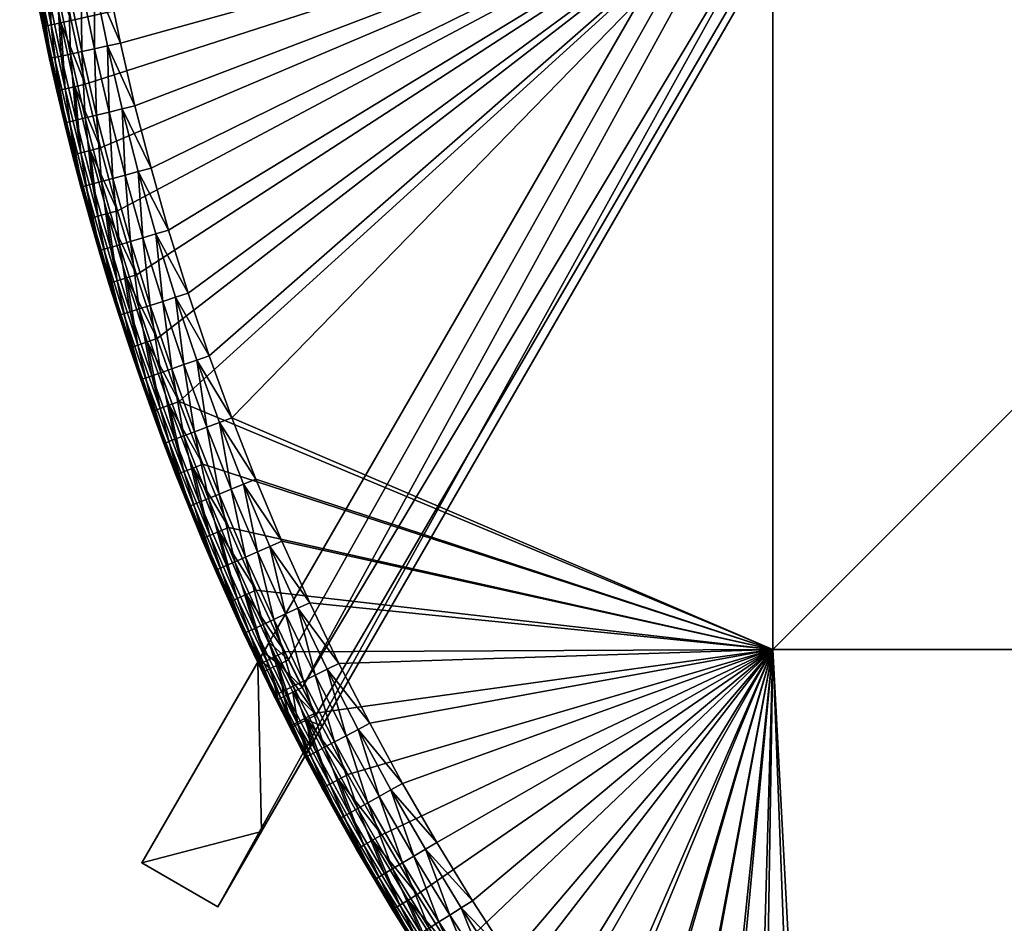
# Model space of a CAD drawing. Header units: centimetres. Extents: x -679 to 534, y -307 to 273.
# Tile 24 of 43: x 156 to 224, y -127 to -65. Entities that reach past the tile are written whole.
import ezdxf

# ---------------------------------------------------------------- set-up
doc = ezdxf.new("R2010")
doc.units = ezdxf.units.CM
doc.layers.add('Fbx_Root', color=18, linetype='Continuous', true_color=0x000000)

msp = doc.modelspace()

# ---------------------------------------------------------------- meshes
at = {"layer": 'Fbx_Root'}
mesh = msp.add_polyface(dxfattribs=at)
corners = [(334.581, 170.904), (164.793, -123.177), (173.99, -107.248, 390), (251.231, 26.538, 390), (328.473, 160.324, 390), (334.581, 170.904), (170.035, -126.204), (164.793, -123.177), (339.823, 167.878), (332.642, 162.04, 390.586), (332.683, 161.364, 390.14), (334.82, 161.48, 390.14), (334.787, 162.157, 390.586), (330.498, 161.899, 390.586), (330.546, 161.223, 390.14), (330.466, 162.344, 391.264), (336.147, 161.511, 390.129), (336.524, 162.163, 390.518), (335.728, 160.785, 390), (332.727, 160.629, 390), (330.599, 160.489, 390), (328.898, 161.06, 390.126), (329.282, 161.726, 390.508), (329.574, 162.232, 391.157), (328.473, 160.324, 390), (256.473, 23.511, 390), (170.035, -126.204), (339.823, 167.878), (177.218, -113.762, 390), (335.728, 160.785, 390), (173.858, -111.565, 392), (172.776, -109.351, 398.5), (172.776, -109.351, 405), (173.313, -110.46, 392), (172.776, -109.351, 392), (174.588, -111.717, 390.586), (174.248, -109.493, 390.14), (173.638, -109.79, 390.586), (174.19, -111.916, 391.264), (173.238, -109.984, 391.264), (173.565, -107.984, 390.126), (174.91, -109.172, 390), (173.99, -107.248, 390), (175.853, -111.085, 390), (173.18, -108.65, 390.508), (172.888, -109.155, 391.157), (172.776, -109.351, 392), (173.313, -110.46, 392), (330.599, 160.489, 390), (328.473, 160.324, 390), (251.231, 26.538, 390), (332.727, 160.629, 390), (256.473, 23.511, 390), (335.728, 160.785, 390), (174.91, -109.172, 390), (175.853, -111.085, 390), (177.218, -113.762, 390), (176.81, -112.973, 390), (173.99, -107.248, 390)]
mesh.append_faces([[corners[k] for k in face] for face in [(0, 1, 2, 2), (0, 2, 3, 3), (3, 4, 0, 0), (5, 6, 7, 7), (5, 8, 6, 6), (9, 10, 11, 11), (9, 11, 12, 12), (13, 14, 10, 10), (13, 10, 9, 9), (15, 13, 9, 9), (16, 17, 11, 11), (18, 16, 11, 11), (18, 11, 10, 10), (18, 10, 19, 19), (17, 12, 11, 11), (20, 19, 10, 10), (20, 10, 14, 14), (21, 20, 14, 14), (21, 14, 22, 22), (23, 22, 13, 13), (22, 14, 13, 13), (24, 20, 21, 21), (15, 23, 13, 13), (25, 26, 27, 27), (25, 28, 26, 26), (29, 25, 27, 27), (30, 31, 32, 32), (33, 34, 31, 31), (30, 33, 31, 31), (35, 36, 37, 37), (38, 37, 39, 39), (40, 41, 42, 42), (36, 41, 40, 40), (43, 41, 36, 36), (44, 36, 40, 40), (37, 44, 45, 45), (39, 45, 46, 46), (45, 39, 37, 37), (46, 47, 39, 39), (37, 36, 44, 44), (48, 49, 50, 50), (50, 51, 48, 48), (52, 53, 51, 51), (52, 51, 50, 50), (50, 54, 55, 55), (52, 50, 55, 55), (56, 52, 57, 57), (55, 57, 52, 52), (58, 54, 50, 50)]])
mesh = msp.add_polyface(dxfattribs=at)
corners = [(262.588, -54.175, 390), (262.588, -108.46, 390), (208.303, -108.46, 390), (208.303, -54.175, 390), (262.588, 0.111, 390), (316.874, -108.46, 390), (316.874, -162.746, 390), (262.588, -162.746, 390), (316.874, -54.175, 390), (316.874, 0.111, 390), (371.16, -108.46, 390), (371.16, -162.746, 390), (371.16, -54.175, 390), (210.223, -159.105, 390), (213.575, -162.416, 390), (231.725, -177.811, 390), (227.88, -174.871, 390), (220.522, -168.782, 390), (217.009, -165.642, 390), (224.113, -171.832, 390), (219.593, -169.848, 390.586), (216.511, -166.185, 390.14), (220.038, -169.337, 390.14), (219.301, -170.184, 391.264), (216.053, -166.685, 390.586), (223.211, -172.921, 390.586), (220.522, -168.782, 390), (224.113, -171.832, 390), (217.423, -168.714, 392), (219.208, -170.29, 392), (262.588, -54.175, 440), (208.303, -54.175, 440), (208.303, -108.46, 440), (262.588, -108.46, 440), (262.588, 0.111, 440), (316.874, -108.46, 440), (262.588, -162.746, 440), (316.874, -162.746, 440), (316.874, -54.175, 440), (316.874, 0.111, 440), (371.16, -108.46, 440), (371.16, -54.175, 440), (227.876, -171.033, 440), (224.305, -168.078, 440), (220.809, -165.035, 440), (214.052, -158.691, 440), (210.793, -155.392, 440), (217.391, -161.905, 440), (219.208, -170.29, 392), (219.265, -170.339, 435), (217.479, -168.765, 435), (217.713, -168.503, 436.84), (217.535, -168.702, 435.91), (221.123, -171.826, 435.91), (218.022, -168.157, 437.736), (221.297, -171.622, 436.84), (218.454, -167.672, 438.536), (221.597, -171.269, 437.736), (222.017, -170.774, 438.536), (218.987, -167.076, 439.185), (222.534, -170.164, 439.185), (219.583, -166.408, 439.649), (223.114, -169.481, 439.649), (220.203, -165.714, 439.917), (223.716, -168.772, 439.917), (216.131, -163.247, 439.649), (216.768, -162.568, 439.917), (219.265, -170.339, 435), (227.876, -171.033, 440), (224.305, -168.078, 440), (220.809, -165.035, 440)]
mesh.append_faces([[corners[k] for k in face] for face in [(0, 1, 2, 2), (0, 2, 3, 3), (4, 0, 3, 3), (5, 6, 7, 7), (5, 7, 1, 1), (8, 5, 1, 1), (8, 1, 0, 0), (9, 8, 0, 0), (10, 11, 6, 6), (10, 6, 5, 5), (12, 10, 5, 5), (12, 5, 8, 8), (2, 1, 13, 13), (14, 13, 1, 1), (15, 16, 7, 7), (17, 18, 7, 7), (7, 19, 17, 17), (7, 16, 19, 19), (7, 14, 1, 1), (18, 14, 7, 7), (20, 21, 22, 22), (23, 24, 20, 20), (25, 20, 22, 22), (26, 22, 21, 21), (27, 22, 26, 26), (28, 23, 29, 29), (30, 31, 32, 32), (30, 32, 33, 33), (34, 31, 30, 30), (35, 33, 36, 36), (35, 36, 37, 37), (38, 30, 33, 33), (38, 33, 35, 35), (39, 30, 38, 38), (40, 35, 37, 37), (41, 38, 35, 35), (42, 36, 43, 43), (36, 44, 43, 43), (45, 33, 46, 46), (47, 33, 45, 45), (47, 44, 36, 36), (47, 36, 33, 33), (32, 46, 33, 33), (48, 49, 50, 50), (51, 52, 53, 53), (54, 51, 55, 55), (56, 54, 57, 57), (56, 57, 58, 58), (59, 56, 58, 58), (59, 58, 60, 60), (61, 59, 60, 60), (61, 60, 62, 62), (63, 61, 62, 62), (63, 62, 64, 64), (65, 59, 61, 61), (66, 61, 63, 63), (67, 53, 52, 52), (64, 68, 69, 69), (63, 64, 69, 69), (63, 69, 70, 70), (66, 63, 70, 70)]])
mesh = msp.add_polyface(dxfattribs=at)
corners = [(159.055, -60.696, 390), (208.303, -54.175, 390), (159.914, -65.11, 390), (160.877, -69.503, 390), (161.946, -73.872, 390), (158.529, -65.397, 390.586), (157.664, -60.949, 390.586), (158.331, -60.828, 390.14), (159.193, -65.26, 390.14), (158.093, -65.487, 391.264), (157.226, -61.029, 391.264), (159.5, -69.823, 390.586), (160.16, -69.67, 390.14), (159.066, -69.923, 391.264), (160.877, -69.503, 390), (159.914, -65.11, 390), (159.055, -60.696, 390), (157.508, -63.287, 392), (157.088, -61.054, 392), (158.429, -67.738, 392), (157.955, -65.516, 392), (156.705, -58.88, 392), (208.303, -54.175, 440), (162.411, -62.307, 440), (163.31, -66.655, 440), (165.42, -75.282, 440), (166.629, -79.554, 440), (164.313, -70.981, 440), (158.929, -69.955, 392), (158.928, -69.951, 435), (158.426, -67.726, 435), (158.429, -67.738, 392), (157.955, -65.516, 392), (157.951, -65.496, 435), (157.503, -63.26, 435), (157.508, -63.287, 392), (157.093, -61.083, 435), (157.088, -61.054, 392), (157.847, -63.193, 436.84), (157.585, -63.244, 435.91), (158.508, -67.708, 435.91), (158.769, -67.651, 436.84), (158.303, -63.105, 437.736), (159.222, -67.552, 437.736), (158.94, -62.981, 438.536), (159.857, -67.413, 438.536), (159.725, -62.828, 439.185), (160.638, -67.241, 439.185), (160.604, -62.658, 439.649), (161.512, -67.05, 439.649), (161.518, -62.48, 439.917), (162.421, -66.85, 439.917), (156.364, -54.474, 436.84), (156.823, -54.407, 437.736), (157.466, -54.313, 438.536), (158.257, -54.197, 439.185), (159.143, -54.068, 439.649), (160.064, -53.933, 439.917), (158.426, -67.726, 435), (158.928, -69.951, 435), (157.503, -63.26, 435), (157.951, -65.496, 435), (156.709, -58.901, 435), (157.093, -61.083, 435), (164.313, -70.981, 440), (163.31, -66.655, 440), (162.411, -62.307, 440)]
mesh.append_faces([[corners[k] for k in face] for face in [(0, 1, 2, 2), (2, 1, 3, 3), (1, 4, 3, 3), (5, 6, 7, 7), (5, 7, 8, 8), (9, 10, 6, 6), (9, 6, 5, 5), (11, 5, 8, 8), (11, 8, 12, 12), (13, 9, 5, 5), (13, 5, 11, 11), (14, 12, 8, 8), (14, 8, 15, 15), (15, 8, 7, 7), (15, 7, 16, 16), (10, 9, 17, 17), (10, 17, 18, 18), (9, 13, 19, 19), (9, 19, 20, 20), (18, 21, 10, 10), (17, 9, 20, 20), (22, 23, 24, 24), (25, 26, 22, 22), (24, 27, 22, 22), (28, 29, 30, 30), (28, 30, 31, 31), (32, 33, 34, 34), (32, 34, 35, 35), (31, 30, 33, 33), (31, 33, 32, 32), (35, 34, 36, 36), (35, 36, 37, 37), (38, 39, 40, 40), (38, 40, 41, 41), (42, 38, 41, 41), (42, 41, 43, 43), (44, 42, 43, 43), (44, 43, 45, 45), (46, 44, 45, 45), (46, 45, 47, 47), (48, 46, 47, 47), (48, 47, 49, 49), (50, 48, 49, 49), (50, 49, 51, 51), (52, 39, 38, 38), (53, 38, 42, 42), (54, 42, 44, 44), (55, 44, 46, 46), (56, 46, 48, 48), (57, 48, 50, 50), (58, 59, 40, 40), (60, 61, 39, 39), (61, 58, 40, 40), (62, 63, 39, 39), (63, 60, 39, 39), (61, 40, 39, 39), (51, 64, 65, 65), (50, 51, 65, 65), (50, 65, 66, 66), (57, 50, 66, 66)]])
mesh = msp.add_polyface(dxfattribs=at)
corners = [(208.303, -54.175, 390), (163.118, -78.214, 390), (161.946, -73.872, 390), (208.303, -108.46, 390), (170.777, -100.053, 390), (169.003, -95.691, 390), (167.371, -91.377, 390), (165.846, -87.025, 390), (164.428, -82.636, 390), (169.474, -100.602, 390.586), (167.686, -96.208, 390.586), (168.318, -95.96, 390.14), (170.099, -100.339, 390.14), (169.064, -100.775, 391.264), (171.371, -104.95, 390.586), (170.966, -105.133, 391.264), (170.777, -100.053, 390), (169.003, -95.691, 390), (172.66, -104.368, 390), (169.872, -103.016, 392), (168.934, -100.83, 392), (168.024, -98.631, 392), (167.272, -96.37, 391.264), (169.427, -88.216, 440), (208.303, -54.175, 440), (167.975, -83.902, 440), (170.985, -92.492, 440), (172.648, -96.729, 440), (208.303, -108.46, 440), (164.313, -70.981, 440), (165.42, -75.282, 440), (166.629, -79.554, 440), (168.934, -100.83, 392), (168.929, -100.816, 435), (168.017, -98.613, 435), (168.024, -98.631, 392), (169.872, -103.016, 392), (168.342, -98.481, 436.84), (168.094, -98.582, 435.91), (169.945, -102.975, 435.91), (168.772, -98.306, 437.736), (170.19, -102.868, 436.84), (170.616, -102.682, 437.736), (169.373, -98.061, 438.536), (171.211, -102.422, 438.536), (170.114, -97.76, 439.185), (171.944, -102.103, 439.185), (170.943, -97.423, 439.649), (172.765, -101.745, 439.649), (171.805, -97.072, 439.917), (173.618, -101.373, 439.917), (167.071, -93.973, 437.736), (167.679, -93.743, 438.536), (168.426, -93.461, 439.185), (169.264, -93.144, 439.649), (170.134, -92.814, 439.917), (167.691, -88.825, 439.649), (168.569, -88.517, 439.917), (167.109, -84.182, 439.917), (168.017, -98.613, 435), (168.929, -100.816, 435), (174.452, -101.009, 440), (172.648, -96.729, 440), (170.985, -92.492, 440), (169.427, -88.216, 440), (167.975, -83.902, 440)]
mesh.append_faces([[corners[k] for k in face] for face in [(0, 1, 2, 2), (3, 4, 5, 5), (6, 3, 5, 5), (0, 7, 8, 8), (7, 0, 6, 6), (3, 6, 0, 0), (1, 0, 8, 8), (9, 10, 11, 11), (9, 11, 12, 12), (13, 10, 9, 9), (14, 9, 12, 12), (15, 13, 9, 9), (16, 12, 11, 11), (16, 11, 17, 17), (18, 12, 16, 16), (13, 19, 20, 20), (21, 22, 13, 13), (21, 13, 20, 20), (23, 24, 25, 25), (24, 23, 26, 26), (27, 28, 26, 26), (24, 29, 30, 30), (25, 24, 31, 31), (26, 28, 24, 24), (32, 33, 34, 34), (32, 34, 35, 35), (36, 33, 32, 32), (37, 38, 39, 39), (40, 37, 41, 41), (40, 41, 42, 42), (43, 40, 42, 42), (43, 42, 44, 44), (45, 43, 44, 44), (45, 44, 46, 46), (47, 45, 46, 46), (47, 46, 48, 48), (49, 47, 48, 48), (49, 48, 50, 50), (51, 37, 40, 40), (52, 51, 40, 40), (52, 40, 43, 43), (53, 52, 43, 43), (53, 43, 45, 45), (54, 53, 45, 45), (54, 45, 47, 47), (55, 54, 47, 47), (55, 47, 49, 49), (56, 53, 54, 54), (57, 56, 54, 54), (57, 54, 55, 55), (58, 56, 57, 57), (59, 60, 38, 38), (60, 39, 38, 38), (49, 50, 61, 61), (49, 61, 62, 62), (57, 55, 63, 63), (57, 63, 64, 64), (58, 57, 64, 64), (58, 64, 65, 65), (55, 49, 62, 62), (55, 62, 63, 63)]])
mesh = msp.add_polyface(dxfattribs=at)
corners = [(160.576, -74.224, 390.586), (159.5, -69.823, 390.586), (160.16, -69.67, 390.14), (161.233, -74.055, 390.14), (160.145, -74.335, 391.264), (159.066, -69.923, 391.264), (161.757, -78.599, 390.586), (162.41, -78.414, 390.14), (161.329, -78.72, 391.264), (163.118, -78.214, 390), (161.946, -73.872, 390), (160.877, -69.503, 390), (159.456, -72.166, 392), (161.194, -78.758, 392), (160.588, -76.568, 392), (158.929, -69.955, 392), (158.429, -67.738, 392), (160.009, -74.37, 392), (161.194, -78.758, 392), (161.201, -78.784, 435), (160.593, -76.586, 435), (160.588, -76.568, 392), (160.009, -74.37, 392), (160.011, -74.381, 435), (159.456, -72.169, 435), (159.456, -72.166, 392), (158.928, -69.951, 435), (158.929, -69.955, 392), (164.541, -75.519, 439.917), (163.643, -75.762, 439.649), (164.865, -80.077, 439.649), (159.797, -72.086, 436.84), (159.537, -72.149, 435.91), (160.673, -76.564, 435.91), (160.932, -76.494, 436.84), (160.248, -71.975, 437.736), (161.38, -76.373, 437.736), (160.879, -71.821, 438.536), (162.007, -76.204, 438.536), (161.655, -71.631, 439.185), (162.778, -75.995, 439.185), (162.525, -71.418, 439.649), (163.429, -71.197, 439.917), (158.769, -67.651, 436.84), (158.508, -67.708, 435.91), (159.222, -67.552, 437.736), (159.857, -67.413, 438.536), (160.638, -67.241, 439.185), (161.512, -67.05, 439.649), (162.421, -66.85, 439.917), (160.011, -74.381, 435), (160.593, -76.586, 435), (159.456, -72.169, 435), (161.201, -78.784, 435), (158.928, -69.951, 435), (164.313, -70.981, 440), (165.42, -75.282, 440)]
mesh.append_faces([[corners[k] for k in face] for face in [(0, 1, 2, 2), (0, 2, 3, 3), (4, 5, 1, 1), (4, 1, 0, 0), (6, 0, 3, 3), (6, 3, 7, 7), (8, 4, 0, 0), (8, 0, 6, 6), (9, 7, 3, 3), (9, 3, 10, 10), (10, 3, 2, 2), (10, 2, 11, 11), (12, 5, 4, 4), (4, 8, 13, 13), (4, 13, 14, 14), (12, 15, 5, 5), (16, 5, 15, 15), (14, 17, 4, 4), (12, 4, 17, 17), (18, 19, 20, 20), (18, 20, 21, 21), (22, 23, 24, 24), (22, 24, 25, 25), (21, 20, 23, 23), (21, 23, 22, 22), (25, 24, 26, 26), (25, 26, 27, 27), (28, 29, 30, 30), (31, 32, 33, 33), (31, 33, 34, 34), (35, 31, 34, 34), (35, 34, 36, 36), (37, 35, 36, 36), (37, 36, 38, 38), (39, 37, 38, 38), (39, 38, 40, 40), (41, 39, 40, 40), (41, 40, 29, 29), (42, 41, 29, 29), (42, 29, 28, 28), (43, 44, 32, 32), (43, 32, 31, 31), (45, 43, 31, 31), (45, 31, 35, 35), (46, 45, 35, 35), (46, 35, 37, 37), (47, 46, 37, 37), (47, 37, 39, 39), (48, 47, 39, 39), (48, 39, 41, 41), (49, 48, 41, 41), (49, 41, 42, 42), (50, 51, 33, 33), (52, 50, 32, 32), (51, 53, 33, 33), (54, 52, 32, 32), (50, 33, 32, 32), (44, 54, 32, 32), (49, 42, 55, 55), (42, 28, 56, 56), (42, 56, 55, 55)]])
mesh = msp.add_polyface(dxfattribs=at)
corners = [(166.043, -91.861, 390.586), (164.506, -87.476, 390.586), (165.148, -87.26, 390.14), (166.68, -91.629, 390.14), (165.624, -92.014, 391.264), (167.686, -96.208, 390.586), (168.318, -95.96, 390.14), (167.272, -96.37, 391.264), (169.064, -100.775, 391.264), (167.371, -91.377, 390), (165.846, -87.025, 390), (169.003, -95.691, 390), (167.141, -96.422, 392), (166.303, -94.247, 392), (165.492, -92.062, 392), (164.708, -89.867, 392), (168.024, -98.631, 392), (167.141, -96.422, 392), (167.149, -96.443, 435), (166.309, -94.262, 435), (166.303, -94.247, 392), (165.492, -92.062, 392), (165.495, -92.07, 435), (164.709, -89.87, 435), (164.708, -89.867, 392), (168.024, -98.631, 392), (168.017, -98.613, 435), (166.637, -94.137, 436.84), (166.387, -94.232, 435.91), (168.094, -98.582, 435.91), (168.342, -98.481, 436.84), (167.071, -93.973, 437.736), (165.04, -89.753, 436.84), (164.788, -89.842, 435.91), (165.478, -89.6, 437.736), (166.091, -89.385, 438.536), (167.679, -93.743, 438.536), (166.845, -89.121, 439.185), (168.426, -93.461, 439.185), (167.691, -88.825, 439.649), (163.993, -85.189, 437.736), (164.611, -84.989, 438.536), (165.372, -84.743, 439.185), (166.224, -84.468, 439.649), (167.109, -84.182, 439.917), (164.865, -80.077, 439.649), (164.006, -80.331, 439.185), (165.757, -79.813, 439.917), (164.541, -75.519, 439.917), (167.149, -96.443, 435), (168.017, -98.613, 435), (166.309, -94.262, 435), (164.709, -89.87, 435), (165.495, -92.07, 435), (166.629, -79.554, 440), (165.42, -75.282, 440), (167.975, -83.902, 440)]
mesh.append_faces([[corners[k] for k in face] for face in [(0, 1, 2, 2), (0, 2, 3, 3), (4, 1, 0, 0), (5, 0, 3, 3), (5, 3, 6, 6), (7, 4, 0, 0), (7, 0, 5, 5), (8, 7, 5, 5), (9, 3, 2, 2), (9, 2, 10, 10), (11, 6, 3, 3), (11, 3, 9, 9), (4, 7, 12, 12), (4, 12, 13, 13), (14, 15, 4, 4), (13, 14, 4, 4), (16, 12, 7, 7), (17, 18, 19, 19), (17, 19, 20, 20), (21, 22, 23, 23), (21, 23, 24, 24), (20, 19, 22, 22), (20, 22, 21, 21), (25, 26, 18, 18), (25, 18, 17, 17), (27, 28, 29, 29), (27, 29, 30, 30), (31, 27, 30, 30), (32, 33, 28, 28), (32, 28, 27, 27), (34, 32, 27, 27), (34, 27, 31, 31), (35, 34, 31, 31), (35, 31, 36, 36), (37, 35, 36, 36), (37, 36, 38, 38), (39, 37, 38, 38), (40, 32, 34, 34), (41, 40, 34, 34), (41, 34, 35, 35), (42, 41, 35, 35), (42, 35, 37, 37), (43, 42, 37, 37), (43, 37, 39, 39), (44, 43, 39, 39), (45, 46, 42, 42), (45, 42, 43, 43), (47, 45, 43, 43), (47, 43, 44, 44), (48, 45, 47, 47), (49, 50, 29, 29), (51, 49, 28, 28), (52, 53, 33, 33), (53, 51, 28, 28), (49, 29, 28, 28), (33, 53, 28, 28), (48, 47, 54, 54), (48, 54, 55, 55), (47, 44, 56, 56), (47, 56, 54, 54)]])
mesh = msp.add_polyface(dxfattribs=at)
corners = [(163.077, -83.054, 390.586), (161.757, -78.599, 390.586), (162.41, -78.414, 390.14), (163.725, -82.854, 390.14), (162.652, -83.186, 391.264), (161.329, -78.72, 391.264), (164.506, -87.476, 390.586), (165.148, -87.26, 390.14), (164.084, -87.618, 391.264), (165.624, -92.014, 391.264), (164.428, -82.636, 390), (163.118, -78.214, 390), (165.846, -87.025, 390), (163.221, -85.45, 392), (164.708, -89.867, 392), (163.951, -87.663, 392), (161.842, -80.997, 392), (161.194, -78.758, 392), (162.518, -83.227, 392), (163.951, -87.663, 392), (163.949, -87.659, 435), (163.217, -85.439, 435), (163.221, -85.45, 392), (162.518, -83.227, 392), (162.512, -83.211, 435), (161.835, -80.974, 435), (161.842, -80.997, 392), (164.708, -89.867, 392), (164.709, -89.87, 435), (161.201, -78.784, 435), (161.194, -78.758, 392), (163.551, -85.331, 436.84), (163.297, -85.414, 435.91), (164.788, -89.842, 435.91), (165.04, -89.753, 436.84), (163.993, -85.189, 437.736), (162.172, -80.874, 436.84), (161.915, -80.95, 435.91), (162.617, -80.742, 437.736), (163.239, -80.558, 438.536), (164.611, -84.989, 438.536), (164.006, -80.331, 439.185), (165.372, -84.743, 439.185), (160.932, -76.494, 436.84), (160.673, -76.564, 435.91), (161.38, -76.373, 437.736), (162.007, -76.204, 438.536), (162.778, -75.995, 439.185), (163.643, -75.762, 439.649), (164.865, -80.077, 439.649), (163.217, -85.439, 435), (163.949, -87.659, 435), (162.512, -83.211, 435), (164.709, -89.87, 435), (161.201, -78.784, 435), (161.835, -80.974, 435)]
mesh.append_faces([[corners[k] for k in face] for face in [(0, 1, 2, 2), (0, 2, 3, 3), (4, 5, 1, 1), (4, 1, 0, 0), (6, 0, 3, 3), (6, 3, 7, 7), (8, 4, 0, 0), (8, 0, 6, 6), (9, 8, 6, 6), (10, 3, 2, 2), (10, 2, 11, 11), (12, 7, 3, 3), (12, 3, 10, 10), (13, 4, 8, 8), (8, 9, 14, 14), (8, 14, 15, 15), (5, 4, 16, 16), (5, 16, 17, 17), (18, 16, 4, 4), (15, 13, 8, 8), (18, 4, 13, 13), (19, 20, 21, 21), (19, 21, 22, 22), (23, 24, 25, 25), (23, 25, 26, 26), (22, 21, 24, 24), (22, 24, 23, 23), (27, 28, 20, 20), (27, 20, 19, 19), (26, 25, 29, 29), (26, 29, 30, 30), (31, 32, 33, 33), (31, 33, 34, 34), (35, 31, 34, 34), (36, 37, 32, 32), (36, 32, 31, 31), (38, 36, 31, 31), (38, 31, 35, 35), (39, 38, 35, 35), (39, 35, 40, 40), (41, 39, 40, 40), (41, 40, 42, 42), (43, 44, 37, 37), (43, 37, 36, 36), (45, 43, 36, 36), (45, 36, 38, 38), (46, 45, 38, 38), (46, 38, 39, 39), (47, 46, 39, 39), (47, 39, 41, 41), (48, 47, 41, 41), (48, 41, 49, 49), (50, 51, 32, 32), (52, 50, 32, 32), (51, 53, 33, 33), (54, 55, 37, 37), (55, 52, 37, 37), (52, 32, 37, 37), (32, 51, 33, 33), (44, 54, 37, 37)]])
mesh = msp.add_polyface(dxfattribs=at)
corners = [(186.333, -129.403, 390), (183.78, -125.358, 390), (208.303, -108.46, 390), (181.33, -121.249, 390), (176.748, -112.851, 390), (174.651, -108.635, 390), (178.985, -117.079, 390), (189.018, -133.425, 390), (170.777, -100.053, 390), (172.66, -104.368, 390), (180.106, -121.958, 390.586), (178.339, -117.432, 390.14), (180.693, -121.618, 390.14), (179.721, -122.181, 391.264), (177.744, -117.757, 390.586), (182.574, -126.098, 390.586), (183.152, -125.743, 390.14), (182.195, -126.331, 391.264), (181.33, -121.249, 390), (183.78, -125.358, 390), (180.824, -124.336, 392), (179.599, -122.252, 392), (208.303, -108.46, 440), (180.498, -113.557, 440), (182.756, -117.696, 440), (185.119, -121.776, 440), (176.362, -105.241, 440), (178.378, -109.425, 440), (174.452, -101.009, 440), (187.585, -125.795, 440), (192.848, -133.676, 440), (195.644, -137.532, 440), (190.153, -129.749, 440), (172.648, -96.729, 440), (182.075, -126.404, 392), (182.078, -126.408, 435), (180.824, -124.337, 435), (180.824, -124.336, 392), (179.598, -122.249, 435), (179.599, -122.252, 392), (183.538, -122.718, 439.649), (182.769, -123.177, 439.185), (185.272, -127.255, 439.185), (184.338, -122.242, 439.917), (186.029, -126.777, 439.649), (186.816, -126.28, 439.917), (178.704, -119.974, 436.84), (178.47, -120.105, 435.91), (180.896, -124.294, 435.91), (181.126, -124.157, 436.84), (179.108, -119.747, 437.736), (181.525, -123.919, 437.736), (179.674, -119.428, 438.536), (182.082, -123.587, 438.536), (180.371, -119.037, 439.185), (181.152, -118.598, 439.649), (181.963, -118.142, 439.917), (178.08, -114.836, 439.185), (178.871, -114.417, 439.649), (179.694, -113.982, 439.917), (180.824, -124.337, 435), (182.078, -126.408, 435), (179.598, -122.249, 435), (187.585, -125.795, 440), (185.119, -121.776, 440), (182.756, -117.696, 440), (180.498, -113.557, 440), (177.563, -109.83, 439.917)]
mesh.append_faces([[corners[k] for k in face] for face in [(0, 1, 2, 2), (2, 1, 3, 3), (4, 5, 2, 2), (6, 4, 2, 2), (2, 3, 6, 6), (2, 7, 0, 0), (8, 2, 9, 9), (5, 9, 2, 2), (10, 11, 12, 12), (13, 14, 10, 10), (15, 10, 12, 12), (15, 12, 16, 16), (17, 13, 10, 10), (17, 10, 15, 15), (18, 12, 11, 11), (19, 16, 12, 12), (19, 12, 18, 18), (20, 13, 17, 17), (20, 21, 13, 13), (22, 23, 24, 24), (22, 24, 25, 25), (22, 26, 27, 27), (22, 27, 23, 23), (22, 28, 26, 26), (22, 25, 29, 29), (30, 31, 22, 22), (29, 32, 22, 22), (33, 28, 22, 22), (34, 35, 36, 36), (34, 36, 37, 37), (37, 36, 38, 38), (37, 38, 39, 39), (40, 41, 42, 42), (43, 40, 44, 44), (43, 44, 45, 45), (46, 47, 48, 48), (46, 48, 49, 49), (50, 46, 49, 49), (50, 49, 51, 51), (52, 50, 51, 51), (52, 51, 53, 53), (54, 52, 53, 53), (54, 53, 41, 41), (55, 54, 41, 41), (55, 41, 40, 40), (56, 55, 40, 40), (56, 40, 43, 43), (57, 52, 54, 54), (58, 57, 54, 54), (58, 54, 55, 55), (59, 58, 55, 55), (59, 55, 56, 56), (60, 61, 48, 48), (62, 60, 48, 48), (43, 45, 63, 63), (43, 63, 64, 64), (64, 65, 56, 56), (64, 56, 43, 43), (59, 56, 65, 65), (59, 65, 66, 66), (67, 59, 66, 66)]])
mesh = msp.add_polyface(dxfattribs=at)
corners = [(171.371, -104.95, 390.586), (170.099, -100.339, 390.14), (171.989, -104.671, 390.14), (170.966, -105.133, 391.264), (169.474, -100.602, 390.586), (173.377, -109.249, 390.586), (173.988, -108.955, 390.14), (172.976, -109.443, 391.264), (175.489, -113.497, 390.586), (175.093, -113.7, 391.264), (174.651, -108.635, 390), (172.66, -104.368, 390), (176.748, -112.851, 390), (169.064, -100.775, 391.264), (169.872, -103.016, 392), (171.83, -107.354, 392), (170.838, -105.191, 392), (172.849, -109.504, 392), (173.895, -111.641, 392), (172.849, -109.504, 392), (172.852, -109.51, 435), (171.831, -107.355, 435), (171.83, -107.354, 392), (173.895, -111.641, 392), (170.838, -105.191, 392), (170.836, -105.188, 435), (169.869, -103.008, 435), (169.872, -103.016, 392), (168.929, -100.816, 435), (172.149, -107.207, 436.84), (171.906, -107.32, 435.91), (173.976, -111.615, 435.91), (174.215, -111.495, 436.84), (172.569, -107.011, 437.736), (174.631, -111.289, 437.736), (173.158, -106.736, 438.536), (175.212, -111, 438.536), (173.882, -106.398, 439.185), (175.928, -110.644, 439.185), (174.694, -106.02, 439.649), (176.73, -110.245, 439.649), (175.537, -105.626, 439.917), (177.563, -109.83, 439.917), (170.19, -102.868, 436.84), (169.945, -102.975, 435.91), (170.616, -102.682, 437.736), (171.211, -102.422, 438.536), (171.944, -102.103, 439.185), (172.765, -101.745, 439.649), (173.618, -101.373, 439.917), (168.342, -98.481, 436.84), (170.836, -105.188, 435), (171.831, -107.355, 435), (172.852, -109.51, 435), (168.929, -100.816, 435), (169.869, -103.008, 435), (178.378, -109.425, 440), (176.362, -105.241, 440), (174.452, -101.009, 440)]
mesh.append_faces([[corners[k] for k in face] for face in [(0, 1, 2, 2), (3, 4, 0, 0), (5, 0, 2, 2), (5, 2, 6, 6), (7, 3, 0, 0), (7, 0, 5, 5), (8, 5, 6, 6), (9, 7, 5, 5), (10, 6, 2, 2), (10, 2, 11, 11), (12, 6, 10, 10), (11, 2, 1, 1), (13, 3, 14, 14), (3, 7, 15, 15), (3, 15, 16, 16), (16, 14, 3, 3), (17, 15, 7, 7), (17, 7, 18, 18), (19, 20, 21, 21), (19, 21, 22, 22), (23, 20, 19, 19), (24, 25, 26, 26), (24, 26, 27, 27), (27, 26, 28, 28), (22, 21, 25, 25), (22, 25, 24, 24), (29, 30, 31, 31), (29, 31, 32, 32), (33, 29, 32, 32), (33, 32, 34, 34), (35, 33, 34, 34), (35, 34, 36, 36), (37, 35, 36, 36), (37, 36, 38, 38), (39, 37, 38, 38), (39, 38, 40, 40), (41, 39, 40, 40), (41, 40, 42, 42), (43, 44, 30, 30), (43, 30, 29, 29), (45, 43, 29, 29), (45, 29, 33, 33), (46, 45, 33, 33), (46, 33, 35, 35), (47, 46, 35, 35), (47, 35, 37, 37), (48, 47, 37, 37), (48, 37, 39, 39), (49, 48, 39, 39), (49, 39, 41, 41), (50, 44, 43, 43), (51, 52, 30, 30), (52, 53, 30, 30), (54, 55, 44, 44), (55, 51, 44, 44), (53, 31, 30, 30), (44, 51, 30, 30), (41, 42, 56, 56), (41, 56, 57, 57), (49, 41, 57, 57), (49, 57, 58, 58)]])
mesh = msp.add_polyface(dxfattribs=at)
corners = [(164.793, -123.177), (170.035, -126.204), (170.035, -126.204, 405), (164.793, -123.177, 405), (173.565, -107.984, 390.126), (173.99, -107.248, 390), (164.793, -123.177), (173.18, -108.65, 390.508), (172.888, -109.155, 391.157), (164.793, -123.177, 405), (172.776, -109.351, 398.5), (172.776, -109.351, 392), (172.776, -109.351, 405), (170.035, -126.204), (176.799, -114.488, 390.129), (176.423, -115.14, 390.518), (177.218, -113.762, 390), (176.142, -115.627, 391.168), (173.035, -121.008, 405), (176.035, -115.812, 392), (176.035, -115.812, 398.5), (170.035, -126.204, 405), (176.035, -115.812, 405), (173.035, -121.008, 405), (176.035, -115.812, 405), (172.776, -109.351, 405), (170.035, -126.204, 405), (164.793, -123.177, 405), (176.035, -115.812, 398.5), (176.035, -115.812, 392), (175.498, -114.79, 392), (176.035, -115.812, 405), (174.968, -113.764, 392), (174.409, -112.666, 392), (172.776, -109.351, 405), (173.858, -111.565, 392), (174.588, -111.717, 390.586), (175.194, -111.414, 390.14), (174.248, -109.493, 390.14), (174.19, -111.916, 391.264), (173.638, -109.79, 390.586), (175.553, -113.62, 390.586), (176.156, -113.31, 390.14), (175.156, -113.823, 391.264), (175.853, -111.085, 390), (176.81, -112.973, 390), (173.858, -111.565, 392), (173.238, -109.984, 391.264), (173.313, -110.46, 392), (177.218, -113.762, 390), (176.423, -115.14, 390.518), (176.799, -114.488, 390.129), (176.142, -115.627, 391.168), (174.968, -113.764, 392), (174.409, -112.666, 392), (175.498, -114.79, 392), (176.035, -115.812, 392)]
mesh.append_faces([[corners[k] for k in face] for face in [(0, 1, 2, 2), (0, 2, 3, 3), (4, 5, 6, 6), (7, 4, 6, 6), (7, 6, 8, 8), (9, 10, 11, 11), (10, 9, 12, 12), (11, 8, 6, 6), (9, 11, 6, 6), (13, 14, 15, 15), (13, 16, 14, 14), (17, 13, 15, 15), (18, 19, 20, 20), (18, 17, 19, 19), (17, 18, 21, 21), (20, 22, 18, 18), (13, 17, 21, 21), (23, 24, 25, 25), (26, 23, 27, 27), (25, 27, 23, 23), (28, 29, 30, 30), (31, 32, 33, 33), (34, 33, 35, 35), (32, 28, 30, 30), (33, 34, 31, 31), (28, 32, 31, 31), (36, 37, 38, 38), (39, 36, 40, 40), (41, 42, 37, 37), (41, 37, 36, 36), (43, 41, 36, 36), (43, 36, 39, 39), (44, 38, 37, 37), (37, 42, 45, 45), (37, 45, 44, 44), (46, 39, 47, 47), (46, 47, 48, 48), (49, 45, 42, 42), (50, 42, 41, 41), (42, 50, 51, 51), (49, 42, 51, 51), (52, 50, 41, 41), (53, 43, 54, 54), (39, 54, 43, 43), (46, 54, 39, 39), (55, 52, 43, 43), (52, 55, 56, 56), (53, 55, 43, 43), (43, 52, 41, 41)]])
mesh = msp.add_polyface(dxfattribs=at)
corners = [(206.957, -155.712, 390), (203.776, -152.238, 390), (208.303, -108.46, 390), (194.694, -141.254, 390), (191.806, -137.376, 390), (189.018, -133.425, 390), (185.147, -130.173, 390.586), (182.574, -126.098, 390.586), (183.152, -125.743, 390.14), (185.716, -129.804, 390.14), (184.774, -130.416, 391.264), (182.195, -126.331, 391.264), (187.852, -134.225, 390.586), (188.411, -133.841, 390.14), (187.485, -134.477, 391.264), (189.018, -133.425, 390), (186.333, -129.403, 390), (183.78, -125.358, 390), (183.352, -128.456, 392), (182.075, -126.404, 392), (186, -132.533, 392), (184.656, -130.492, 392), (180.824, -124.336, 392), (208.303, -108.46, 440), (190.153, -129.749, 440), (192.848, -133.676, 440), (198.537, -141.315, 440), (195.644, -137.532, 440), (184.656, -130.492, 392), (184.663, -130.503, 435), (183.357, -128.464, 435), (183.352, -128.456, 392), (182.078, -126.408, 435), (182.075, -126.404, 392), (186, -132.533, 392), (185.994, -132.525, 435), (189.396, -130.254, 439.917), (188.622, -130.771, 439.649), (191.344, -134.737, 439.649), (183.654, -128.276, 436.84), (183.428, -128.419, 435.91), (186.064, -132.479, 435.91), (186.286, -132.33, 436.84), (184.046, -128.029, 437.736), (186.672, -132.073, 437.736), (184.596, -127.682, 438.536), (187.212, -131.712, 438.536), (185.272, -127.255, 439.185), (187.877, -131.268, 439.185), (186.029, -126.777, 439.649), (186.816, -126.28, 439.917), (181.126, -124.157, 436.84), (180.896, -124.294, 435.91), (181.525, -123.919, 437.736), (182.082, -123.587, 438.536), (182.769, -123.177, 439.185), (183.538, -122.718, 439.649), (184.663, -130.503, 435), (185.994, -132.525, 435), (182.078, -126.408, 435), (183.357, -128.464, 435), (187.365, -134.551, 435), (192.105, -134.2, 439.917), (192.848, -133.676, 440), (190.153, -129.749, 440), (187.585, -125.795, 440)]
mesh.append_faces([[corners[k] for k in face] for face in [(0, 1, 2, 2), (2, 3, 4, 4), (2, 4, 5, 5), (6, 7, 8, 8), (6, 8, 9, 9), (10, 11, 7, 7), (10, 7, 6, 6), (12, 6, 9, 9), (12, 9, 13, 13), (14, 10, 6, 6), (15, 13, 9, 9), (15, 9, 16, 16), (16, 9, 8, 8), (16, 8, 17, 17), (11, 10, 18, 18), (11, 18, 19, 19), (10, 14, 20, 20), (10, 20, 21, 21), (18, 10, 21, 21), (22, 11, 19, 19), (23, 24, 25, 25), (26, 23, 27, 27), (28, 29, 30, 30), (28, 30, 31, 31), (31, 30, 32, 32), (31, 32, 33, 33), (34, 35, 29, 29), (34, 29, 28, 28), (36, 37, 38, 38), (39, 40, 41, 41), (39, 41, 42, 42), (43, 39, 42, 42), (43, 42, 44, 44), (45, 43, 44, 44), (45, 44, 46, 46), (47, 45, 46, 46), (47, 46, 48, 48), (49, 47, 48, 48), (49, 48, 37, 37), (50, 49, 37, 37), (50, 37, 36, 36), (51, 52, 40, 40), (51, 40, 39, 39), (53, 51, 39, 39), (53, 39, 43, 43), (54, 53, 43, 43), (54, 43, 45, 45), (55, 54, 45, 45), (55, 45, 47, 47), (56, 47, 49, 49), (57, 58, 41, 41), (59, 60, 40, 40), (60, 57, 40, 40), (58, 61, 41, 41), (57, 41, 40, 40), (52, 59, 40, 40), (36, 62, 63, 63), (36, 63, 64, 64), (50, 36, 64, 64), (50, 64, 65, 65)]])
mesh = msp.add_polyface(dxfattribs=at)
corners = [(208.303, -108.46, 390), (210.223, -159.105, 390), (206.957, -155.712, 390), (200.684, -148.685, 390), (203.776, -152.238, 390), (197.681, -145.056, 390), (194.694, -141.254, 390), (196.58, -145.944, 390.586), (193.571, -142.113, 390.586), (194.109, -141.701, 390.14), (197.108, -145.519, 390.14), (196.233, -146.224, 391.264), (193.217, -142.384, 391.264), (199.605, -149.6, 390.586), (199.266, -149.889, 391.264), (200.684, -148.685, 390), (200.122, -149.162, 390.14), (197.681, -145.056, 390), (194.694, -141.254, 390), (197.63, -148.155, 392), (196.124, -146.312, 392), (194.602, -144.4, 392), (193.105, -142.469, 392), (201.528, -145.023, 440), (208.303, -108.46, 440), (198.537, -141.315, 440), (204.529, -148.556, 440), (207.618, -152.013, 440), (210.793, -155.392, 440), (196.124, -146.312, 392), (196.129, -146.318, 435), (194.606, -144.404, 435), (194.602, -144.4, 392), (193.107, -142.471, 435), (193.105, -142.469, 392), (197.63, -148.155, 392), (194.882, -144.187, 436.84), (194.671, -144.352, 435.91), (197.741, -148.158, 435.91), (197.947, -147.988, 436.84), (195.246, -143.901, 437.736), (198.304, -147.692, 437.736), (195.757, -143.499, 438.536), (198.805, -147.277, 438.536), (196.386, -143.005, 439.185), (199.42, -146.768, 439.185), (197.09, -142.452, 439.649), (200.11, -146.196, 439.649), (197.822, -141.877, 439.917), (200.827, -145.603, 439.917), (191.915, -140.309, 436.84), (192.287, -140.032, 437.736), (192.808, -139.644, 438.536), (193.449, -139.166, 439.185), (194.168, -138.632, 439.649), (194.914, -138.076, 439.917), (192.105, -134.2, 439.917), (194.606, -144.404, 435), (196.129, -146.318, 435), (193.107, -142.471, 435), (204.529, -148.556, 440), (201.528, -145.023, 440), (195.644, -137.532, 440), (192.848, -133.676, 440), (198.537, -141.315, 440)]
mesh.append_faces([[corners[k] for k in face] for face in [(0, 1, 2, 2), (3, 0, 4, 4), (5, 0, 3, 3), (0, 5, 6, 6), (7, 8, 9, 9), (7, 9, 10, 10), (11, 12, 8, 8), (11, 8, 7, 7), (13, 7, 10, 10), (14, 11, 7, 7), (15, 16, 10, 10), (15, 10, 17, 17), (17, 10, 9, 9), (17, 9, 18, 18), (11, 19, 20, 20), (21, 12, 11, 11), (21, 22, 12, 12), (21, 11, 20, 20), (23, 24, 25, 25), (26, 24, 23, 23), (27, 24, 26, 26), (24, 27, 28, 28), (29, 30, 31, 31), (29, 31, 32, 32), (32, 31, 33, 33), (32, 33, 34, 34), (35, 30, 29, 29), (36, 37, 38, 38), (36, 38, 39, 39), (40, 36, 39, 39), (40, 39, 41, 41), (42, 40, 41, 41), (42, 41, 43, 43), (44, 42, 43, 43), (44, 43, 45, 45), (46, 44, 45, 45), (46, 45, 47, 47), (48, 46, 47, 47), (48, 47, 49, 49), (50, 37, 36, 36), (51, 50, 36, 36), (51, 36, 40, 40), (52, 51, 40, 40), (52, 40, 42, 42), (53, 52, 42, 42), (53, 42, 44, 44), (54, 53, 44, 44), (54, 44, 46, 46), (55, 54, 46, 46), (55, 46, 48, 48), (56, 54, 55, 55), (57, 58, 37, 37), (59, 57, 37, 37), (37, 58, 38, 38), (49, 60, 61, 61), (56, 55, 62, 62), (56, 62, 63, 63), (55, 48, 64, 64), (55, 64, 62, 62), (61, 64, 48, 48), (61, 48, 49, 49)]])
mesh = msp.add_polyface(dxfattribs=at)
corners = [(175.489, -113.497, 390.586), (173.988, -108.955, 390.14), (176.093, -113.188, 390.14), (175.093, -113.7, 391.264), (173.377, -109.249, 390.586), (177.744, -117.757, 390.586), (178.339, -117.432, 390.14), (177.353, -117.97, 391.264), (180.106, -121.958, 390.586), (179.721, -122.181, 391.264), (178.985, -117.079, 390), (176.748, -112.851, 390), (181.33, -121.249, 390), (173.895, -111.641, 392), (172.976, -109.443, 391.264), (178.401, -120.152, 392), (176.085, -115.908, 392), (174.968, -113.764, 392), (177.23, -118.037, 392), (179.599, -122.252, 392), (179.599, -122.252, 392), (179.598, -122.249, 435), (178.398, -120.146, 435), (178.401, -120.152, 392), (177.23, -118.037, 392), (177.225, -118.028, 435), (176.078, -115.895, 435), (176.085, -115.908, 392), (174.968, -113.764, 392), (174.976, -113.78, 435), (173.901, -111.652, 435), (173.895, -111.641, 392), (172.852, -109.51, 435), (176.389, -115.731, 436.84), (176.152, -115.856, 435.91), (178.47, -120.105, 435.91), (178.704, -119.974, 436.84), (176.799, -115.514, 437.736), (179.108, -119.747, 437.736), (177.373, -115.21, 438.536), (179.674, -119.428, 438.536), (178.08, -114.836, 439.185), (174.215, -111.495, 436.84), (173.976, -111.615, 435.91), (174.631, -111.289, 437.736), (175.212, -111, 438.536), (175.928, -110.644, 439.185), (176.73, -110.245, 439.649), (178.871, -114.417, 439.649), (177.563, -109.83, 439.917), (179.694, -113.982, 439.917), (178.398, -120.146, 435), (179.598, -122.249, 435), (176.078, -115.895, 435), (177.225, -118.028, 435), (174.976, -113.78, 435), (172.852, -109.51, 435), (173.901, -111.652, 435), (180.896, -124.294, 435.91), (180.498, -113.557, 440), (178.378, -109.425, 440)]
mesh.append_faces([[corners[k] for k in face] for face in [(0, 1, 2, 2), (3, 4, 0, 0), (5, 0, 2, 2), (5, 2, 6, 6), (7, 3, 0, 0), (7, 0, 5, 5), (8, 5, 6, 6), (9, 7, 5, 5), (10, 6, 2, 2), (10, 2, 11, 11), (12, 6, 10, 10), (11, 2, 1, 1), (13, 14, 3, 3), (15, 7, 9, 9), (16, 3, 7, 7), (17, 13, 3, 3), (18, 16, 7, 7), (19, 15, 9, 9), (18, 7, 15, 15), (17, 3, 16, 16), (20, 21, 22, 22), (20, 22, 23, 23), (24, 25, 26, 26), (24, 26, 27, 27), (23, 22, 25, 25), (23, 25, 24, 24), (28, 29, 30, 30), (28, 30, 31, 31), (31, 30, 32, 32), (27, 26, 29, 29), (27, 29, 28, 28), (33, 34, 35, 35), (33, 35, 36, 36), (37, 33, 36, 36), (37, 36, 38, 38), (39, 37, 38, 38), (39, 38, 40, 40), (41, 39, 40, 40), (42, 43, 34, 34), (42, 34, 33, 33), (44, 42, 33, 33), (44, 33, 37, 37), (45, 44, 37, 37), (45, 37, 39, 39), (46, 45, 39, 39), (46, 39, 41, 41), (47, 46, 41, 41), (47, 41, 48, 48), (49, 47, 48, 48), (49, 48, 50, 50), (51, 52, 35, 35), (53, 54, 34, 34), (55, 53, 34, 34), (54, 51, 35, 35), (56, 57, 43, 43), (57, 55, 43, 43), (52, 58, 35, 35), (54, 35, 34, 34), (43, 55, 34, 34), (49, 59, 60, 60)]])

doc.saveas('drawing.dxf')
